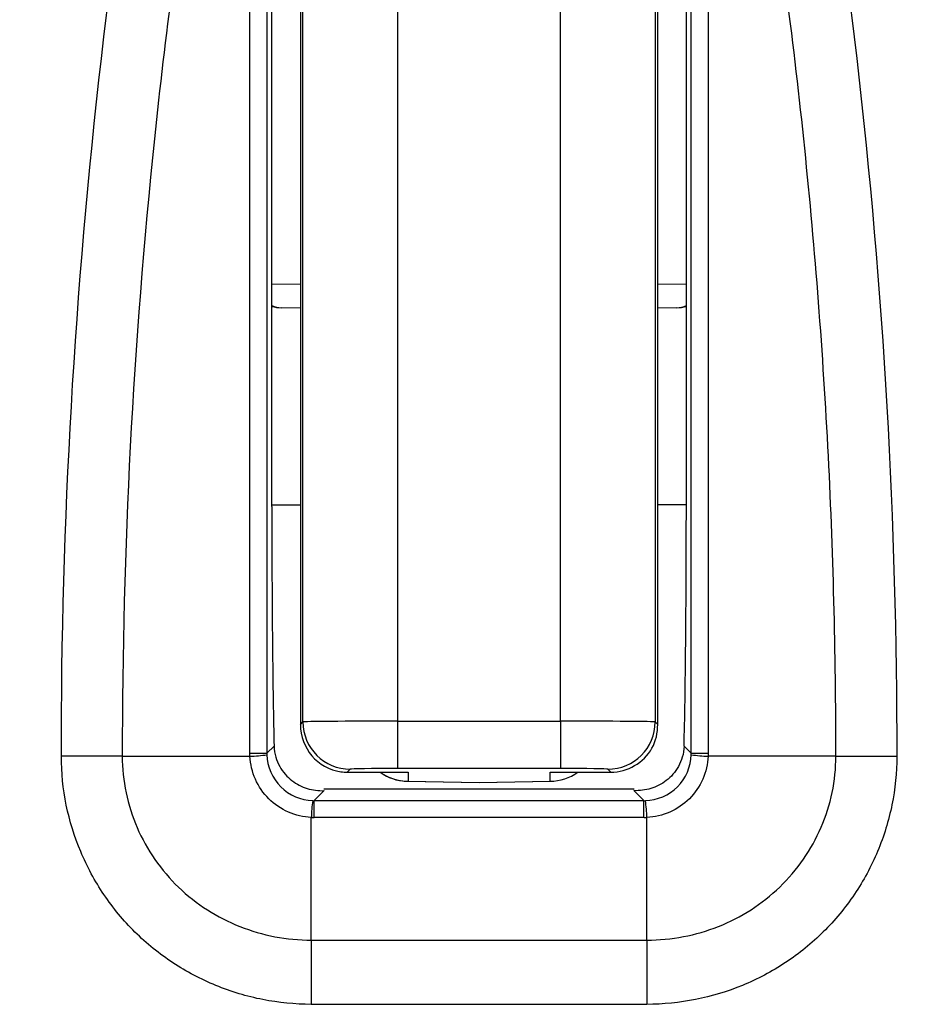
# Model space of a CAD drawing. Header units: millimetres. Extents: x 15458 to 16410, y 10212 to 11278.
# Tile 61 of 139: x 15962 to 15972, y 10689 to 10699. Entities that reach past the tile are written whole.
import ezdxf

# ---------------------------------------------------------------- set-up
doc = ezdxf.new("R2010")
doc.units = ezdxf.units.MM

msp = doc.modelspace()

# ---------------------------------------------------------------- linework, layer by layer
at = {"color": 7, "linetype": 'Continuous', "lineweight": 25}
for p, q in [((15964.858, 10693.954), (15964.858, 10706.341)), ((15965.187, 10691.68), (15965.187, 10706.341)), ((15968.907, 10706.341), (15968.907, 10691.68)), ((15969.236, 10706.341), (15969.236, 10693.954)), ((15966.187, 10706.076), (15966.187, 10691.689)), ((15967.908, 10691.689), (15967.908, 10706.076)), ((15965.161, 10702.663), (15965.161, 10691.654)), ((15968.934, 10691.654), (15968.934, 10702.663)), ((15964.858, 10696.307), (15965.161, 10696.302)), ((15968.934, 10696.302), (15969.236, 10696.307)), ((15965.161, 10696.052), (15964.96, 10696.055)), ((15969.135, 10696.055), (15968.934, 10696.052)), ((15964.858, 10693.972), (15965.161, 10693.972)), ((15969.236, 10693.972), (15968.934, 10693.972)), ((15965.161, 10691.654), (15965.187, 10691.68)), ((15966.187, 10691.689), (15967.908, 10691.689)), ((15966.187, 10691.689), (15966.187, 10691.189)), ((15967.908, 10691.689), (15967.908, 10691.189)), ((15968.907, 10691.68), (15968.934, 10691.654)), ((15964.806, 10691.349), (15964.883, 10691.426)), ((15969.212, 10691.426), (15969.289, 10691.349)), ((15963.279, 10691.319), (15964.628, 10691.319)), ((15970.816, 10691.319), (15969.467, 10691.319)), ((15965.687, 10691.18), (15965.656, 10691.15)), ((15967.908, 10691.189), (15966.187, 10691.189)), ((15968.438, 10691.15), (15968.407, 10691.18)), ((15965.656, 10691.15), (15966.297, 10691.15)), ((15966.289, 10691.054), (15967.047, 10691.041)), ((15966.297, 10691.15), (15966.297, 10691.054)), ((15966.297, 10691.054), (15967.047, 10691.041)), ((15967.047, 10691.041), (15967.806, 10691.054)), ((15967.047, 10691.041), (15967.797, 10691.054)), ((15967.797, 10691.15), (15968.438, 10691.15)), ((15967.797, 10691.054), (15967.797, 10691.15)), ((15965.412, 10690.955), (15965.306, 10690.849)), ((15968.685, 10690.972), (15965.409, 10690.972)), ((15967.047, 10691.041), (15967.047, 10691.041)), ((15968.789, 10690.849), (15968.683, 10690.955)), ((15965.306, 10690.671), (15965.306, 10690.849)), ((15965.306, 10690.849), (15968.789, 10690.849)), ((15968.789, 10690.671), (15968.789, 10690.849)), ((15965.275, 10689.376), (15965.275, 10690.671)), ((15968.789, 10690.671), (15965.306, 10690.671)), ((15968.819, 10689.376), (15968.819, 10690.671)), ((15965.275, 10689.376), (15968.819, 10689.376)), ((15968.819, 10688.698), (15965.275, 10688.698))]:
    msp.add_line(p, q, dxfattribs=at)
at = {"color": 7, "linetype": 'Continuous', "lineweight": 25, "flags": 128}
for points in [[(15963.279, 10691.319), (15963.209, 10691.319), (15963.136, 10691.319), (15963.058, 10691.319), (15962.978, 10691.318), (15962.895, 10691.318), (15962.809, 10691.318), (15962.723, 10691.318), (15962.636, 10691.318)], [(15964.627, 10691.349), (15964.666, 10691.349), (15964.701, 10691.349), (15964.732, 10691.349), (15964.757, 10691.349), (15964.778, 10691.349), (15964.793, 10691.349), (15964.802, 10691.349), (15964.806, 10691.349)], [(15969.289, 10691.349), (15969.293, 10691.349), (15969.302, 10691.349), (15969.317, 10691.349), (15969.337, 10691.349), (15969.363, 10691.349), (15969.393, 10691.349), (15969.428, 10691.349), (15969.467, 10691.349)], [(15970.816, 10691.319), (15970.885, 10691.319), (15970.959, 10691.319), (15971.036, 10691.319), (15971.117, 10691.318), (15971.2, 10691.318), (15971.285, 10691.318), (15971.372, 10691.318), (15971.459, 10691.318)], [(15965.275, 10689.376), (15965.275, 10689.303), (15965.275, 10689.225), (15965.275, 10689.144), (15965.275, 10689.059), (15965.275, 10688.971), (15965.275, 10688.881), (15965.275, 10688.79), (15965.275, 10688.698)], [(15968.819, 10689.376), (15968.819, 10689.303), (15968.819, 10689.225), (15968.819, 10689.144), (15968.819, 10689.059), (15968.819, 10688.971), (15968.819, 10688.881), (15968.819, 10688.79), (15968.819, 10688.698)]]:
    msp.add_lwpolyline(points, dxfattribs=at)
at = {"color": 7, "linetype": 'Continuous', "lineweight": 25}
for centre, radius, start, end in [((15967.052, 10695.902), 22.704, 349.8278, 105.3827), ((15967.052, 10695.936), 21.669, 352.1105, 103.3049), ((15967.173, 10696.045), 14.997, 349.1195, 109.3852), ((15965.687, 10691.681), 0.5, 180.0204, 269.9796), ((15968.407, 10691.681), 0.5, 270.0204, 359.9796), ((15964.614, 10692.54), 1.221, 270.6657, 279.0696), ((15969.481, 10692.54), 1.221, 260.9303, 269.3343), ((15966.297, 10691.554), 0.5, 233.9406, 268.018), ((15966.297, 10691.554), 0.5, 233.9406, 270.0005), ((15966.293, 10691.302), 0.248, 267.0094, 269.0086), ((15966.293, 10691.302), 0.248, 269.0088, 271.0081), ((15967.797, 10691.554), 0.5, 269.9995, 306.0594), ((15967.802, 10691.302), 0.248, 268.9919, 270.9912), ((15967.802, 10691.302), 0.248, 270.9914, 272.9906), ((15966.498, 10690.657), 1.222, 170.9392, 179.3353), ((15967.597, 10690.657), 1.222, 0.6648, 9.0607)]:
    msp.add_arc(centre, radius, start, end, dxfattribs=at)
for centre, major_axis, ratio, start_param, end_param in [((15964.964, 10696.305), (0.004, 0.25), 0.979179, 2.713062, 3.141593), ((15964.964, 10696.305), (0.334, -0.006), 0.748744, 4.403408, 4.712389), ((15969.131, 10696.305), (-0.004, 0.25), 0.979179, 3.141593, 3.570124), ((15969.131, 10696.305), (0.334, 0.006), 0.748744, 4.712389, 5.02137), ((15964.911, 10693.954), (0, 3), 0.017455, 1.570796, 2.573452), ((15969.184, 10693.954), (0, 3), 0.017455, 3.709733, 4.712389), ((15966.187, 10691.68), (1, 0), 0.008728, 1.570796, 3.124139), ((15967.908, 10691.68), (1, 0), 0.008728, 0.017453, 1.570796), ((15965.661, 10691.654), (0.19, 0.468), 0.987785, 1.952636, 3.383086), ((15968.434, 10691.654), (-0.195, 0.472), 0.975619, 3.815331, 4.32834), ((15968.438, 10691.65), (0.191, 0.462), 0.999785, 3.534482, 4.591964), ((15966.187, 10691.18), (0.5, 0), 0.017455, 1.570796, 3.124139), ((15967.908, 10691.18), (0.5, 0), 0.017455, 0.017453, 1.570796), ((15965.657, 10691.65), (-0.191, 0.462), 0.999785, 2.608662, 2.748703), ((15965.321, 10691.364), (0.206, 0.476), 0.958815, 3.504115, 3.534462), ((15968.774, 10691.364), (-0.206, 0.476), 0.958815, 2.748724, 2.779071), ((15965.321, 10691.686), (0.398, 0.937), 0.979139, 3.505251, 3.535597), ((15968.774, 10691.686), (-0.398, 0.937), 0.979139, 2.747588, 2.777934)]:
    msp.add_ellipse(centre, major_axis=major_axis, ratio=ratio, start_param=start_param, end_param=end_param, dxfattribs=at)
for points, knots in [([(15962.636, 10691.318), (15962.635, 10693.789), (15962.777, 10696.245), (15963.341, 10701.128), (15963.76, 10703.532), (15964.308, 10705.895)], [0, 0, 0, 0, 0.5, 0.5, 1, 1, 1, 1]), ([(15969.786, 10705.895), (15970.334, 10703.532), (15970.754, 10701.128), (15971.318, 10696.245), (15971.46, 10693.789), (15971.459, 10691.318)], [0, 0, 0, 0, 0.5, 0.5, 1, 1, 1, 1]), ([(15964.627, 10704.247), (15964.406, 10703.195), (15964.21, 10702.135), (15963.874, 10699.999), (15963.732, 10698.921), (15963.392, 10695.678), (15963.278, 10693.503), (15963.279, 10691.319)], [0, 0, 0, 0, 0.25, 0.25, 0.5, 0.5, 1, 1, 1, 1]), ([(15964.627, 10691.349), (15964.627, 10693.863), (15964.627, 10696.377), (15964.627, 10698.891), (15964.627, 10700.676), (15964.627, 10702.461), (15964.627, 10704.247)], [0, 0, 0, 0, 0.00754219, 0.00754219, 0.00754219, 0.01289753, 0.01289753, 0.01289753, 0.01289753]), ([(15964.806, 10704.247), (15964.806, 10702.462), (15964.806, 10700.677), (15964.806, 10698.892), (15964.806, 10696.378), (15964.806, 10693.863), (15964.806, 10691.349)], [0.00209305, 0.00209305, 0.00209305, 0.00209305, 0.0074488, 0.0074488, 0.0074488, 0.01499154, 0.01499154, 0.01499154, 0.01499154]), ([(15969.289, 10691.349), (15969.289, 10693.134), (15969.289, 10694.92), (15969.289, 10696.705), (15969.289, 10697.962), (15969.289, 10699.219), (15969.289, 10700.476), (15969.289, 10701.733), (15969.289, 10702.99), (15969.289, 10704.247)], [0, 0, 0, 0, 0.00535577, 0.00535577, 0.00535577, 0.00912713, 0.00912713, 0.00912713, 0.0128985, 0.0128985, 0.0128985, 0.0128985]), ([(15969.468, 10704.247), (15969.468, 10702.99), (15969.467, 10701.732), (15969.467, 10700.475), (15969.467, 10699.218), (15969.467, 10697.961), (15969.467, 10696.704), (15969.467, 10694.919), (15969.467, 10693.134), (15969.467, 10691.349)], [0, 0, 0, 0, 0.00377108, 0.00377108, 0.00377108, 0.00754216, 0.00754216, 0.00754216, 0.01289754, 0.01289754, 0.01289754, 0.01289754]), ([(15970.816, 10691.319), (15970.816, 10691.863), (15970.809, 10692.411), (15970.781, 10693.5), (15970.76, 10694.045), (15970.674, 10695.675), (15970.589, 10696.759), (15970.363, 10698.921), (15970.221, 10699.999), (15969.884, 10702.135), (15969.689, 10703.195), (15969.468, 10704.247)], [0, 0, 0, 0, 0.125, 0.125, 0.25, 0.25, 0.5, 0.5, 0.75, 0.75, 1, 1, 1, 1]), ([(15964.883, 10691.426), (15964.885, 10691.342), (15964.908, 10691.271), (15964.976, 10691.149), (15965.021, 10691.1), (15965.12, 10691.023), (15965.175, 10690.995), (15965.29, 10690.96), (15965.352, 10690.952), (15965.412, 10690.955)], [0, 0, 0, 0, 0.25, 0.25, 0.5, 0.5, 0.75, 0.75, 1, 1, 1, 1]), ([(15969.212, 10691.426), (15969.21, 10691.342), (15969.186, 10691.271), (15969.119, 10691.149), (15969.074, 10691.1), (15968.975, 10691.023), (15968.92, 10690.995), (15968.804, 10690.96), (15968.743, 10690.952), (15968.683, 10690.955)], [0, 0, 0, 0, 0.25, 0.25, 0.5, 0.5, 0.75, 0.75, 1, 1, 1, 1]), ([(15965.275, 10688.698), (15965.102, 10688.698), (15964.931, 10688.715), (15964.595, 10688.781), (15964.428, 10688.832), (15964.109, 10688.962), (15963.958, 10689.042), (15963.671, 10689.231), (15963.535, 10689.341), (15963.291, 10689.582), (15963.182, 10689.714), (15962.989, 10689.999), (15962.906, 10690.153), (15962.707, 10690.626), (15962.636, 10690.971), (15962.636, 10691.318)], [0, 0, 0, 0, 0.125, 0.125, 0.25, 0.25, 0.375, 0.375, 0.5, 0.5, 0.625, 0.625, 0.75, 0.75, 1, 1, 1, 1]), ([(15963.279, 10691.319), (15963.279, 10691.06), (15963.334, 10690.8), (15963.487, 10690.447), (15963.55, 10690.333), (15963.698, 10690.121), (15963.781, 10690.024), (15963.966, 10689.846), (15964.07, 10689.765), (15964.286, 10689.627), (15964.4, 10689.568), (15964.64, 10689.473), (15964.765, 10689.436), (15965.017, 10689.388), (15965.146, 10689.376), (15965.275, 10689.376)], [0, 0, 0, 0, 0.25, 0.25, 0.375, 0.375, 0.5, 0.5, 0.625, 0.625, 0.75, 0.75, 0.875, 0.875, 1, 1, 1, 1]), ([(15965.275, 10690.671), (15965.109, 10690.679), (15964.945, 10690.751), (15964.767, 10690.928), (15964.719, 10690.999), (15964.651, 10691.151), (15964.632, 10691.235), (15964.628, 10691.319)], [0, 0, 0, 0, 0.5, 0.5, 0.75, 0.75, 1, 1, 1, 1]), ([(15964.806, 10691.334), (15964.81, 10691.207), (15964.864, 10691.084), (15965.041, 10690.907), (15965.164, 10690.853), (15965.291, 10690.849)], [0, 0, 0, 0, 0.5, 0.5, 1, 1, 1, 1]), ([(15968.804, 10690.849), (15968.931, 10690.853), (15969.053, 10690.907), (15969.231, 10691.085), (15969.285, 10691.207), (15969.289, 10691.334)], [0, 0, 0, 0, 0.5, 0.5, 1, 1, 1, 1]), ([(15968.819, 10689.376), (15969.078, 10689.376), (15969.338, 10689.426), (15969.815, 10689.616), (15970.037, 10689.758), (15970.315, 10690.025), (15970.4, 10690.125), (15970.546, 10690.337), (15970.609, 10690.449), (15970.762, 10690.805), (15970.816, 10691.06), (15970.816, 10691.319)], [0, 0, 0, 0, 0.25, 0.25, 0.5, 0.5, 0.625, 0.625, 0.75, 0.75, 1, 1, 1, 1]), ([(15969.467, 10691.319), (15969.459, 10691.152), (15969.387, 10690.988), (15969.209, 10690.81), (15969.139, 10690.762), (15968.986, 10690.695), (15968.902, 10690.675), (15968.819, 10690.671)], [0, 0, 0, 0, 0.5, 0.5, 0.75, 0.75, 1, 1, 1, 1]), ([(15971.459, 10691.318), (15971.459, 10691.145), (15971.442, 10690.974), (15971.374, 10690.639), (15971.323, 10690.473), (15971.19, 10690.154), (15971.108, 10690.004), (15970.916, 10689.719), (15970.805, 10689.584), (15970.561, 10689.343), (15970.428, 10689.234), (15970.14, 10689.044), (15969.987, 10688.963), (15969.511, 10688.768), (15969.166, 10688.698), (15968.819, 10688.698)], [0, 0, 0, 0, 0.125, 0.125, 0.25, 0.25, 0.375, 0.375, 0.5, 0.5, 0.625, 0.625, 0.75, 0.75, 1, 1, 1, 1]), ([(15969.467, 10691.349), (15969.467, 10691.339), (15969.467, 10691.329), (15969.467, 10691.319), (15969.467, 10691.319), (15969.467, 10691.319), (15969.467, 10691.319)], [0, 0, 0, 0, 0.0000303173, 0.0000303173, 0.0000303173, 0.0000303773, 0.0000303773, 0.0000303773, 0.0000303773])]:
    msp.add_open_spline(points, degree=3, knots=knots, dxfattribs=at)
for points in [[(15964.628, 10691.319), (15964.627, 10691.329), (15964.627, 10691.339), (15964.627, 10691.349)], [(15964.806, 10691.349), (15964.806, 10691.344), (15964.806, 10691.339), (15964.806, 10691.334)], [(15969.289, 10691.334), (15969.289, 10691.339), (15969.289, 10691.344), (15969.289, 10691.349)]]:
    msp.add_open_spline(points, degree=3, dxfattribs=at)

doc.saveas('drawing.dxf')
